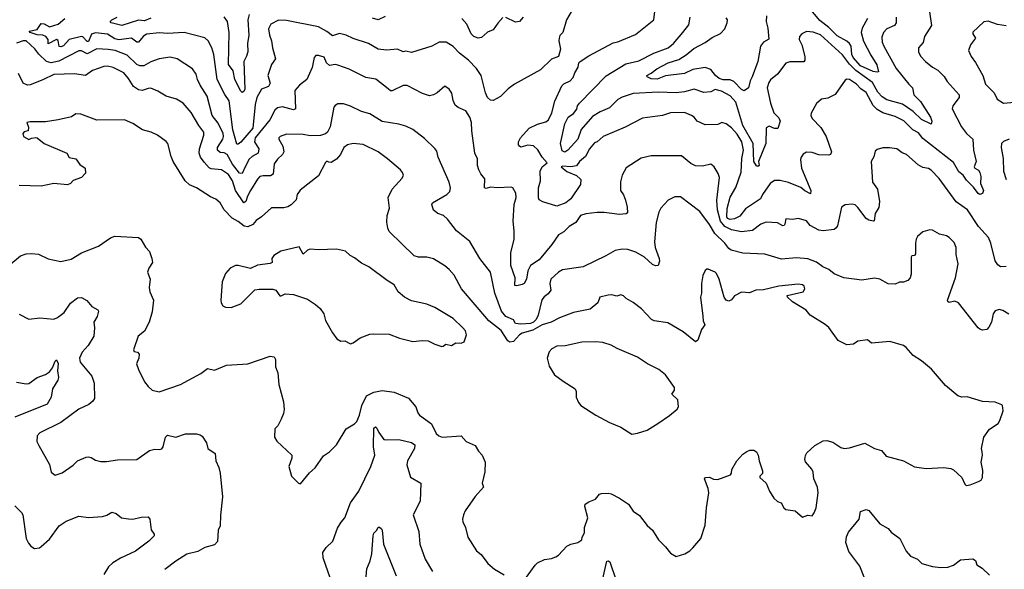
# Model space of a CAD drawing. Extents: x 1443846 to 1577407, y 839182 to 927291.
# Tile 189 of 256: x 1486609 to 1493712, y 885133 to 889097. Entities that reach past the tile are written whole.
import ezdxf

# ---------------------------------------------------------------- set-up
doc = ezdxf.new("R2010")
doc.units = 0

msp = doc.modelspace()

# ---------------------------------------------------------------- linework, layer by layer
at = {"layer": '0CON20XD'}
for points in [[(1490588, 889155), (1490553.8, 889095), (1490526.2, 889005), (1490506.4, 888983.6), (1490500, 888965), (1490497.5, 888945), (1490511.2, 888885), (1490495, 888832.5), (1490445, 888812.5), (1490366.7, 888735), (1490178.3, 888631.7), (1490132.2, 888597.8), (1490078, 888542), (1490025, 888514.3), (1490005, 888516.9), (1489983.1, 888535), (1489968.5, 888568.5), (1489937.5, 888695), (1489905.3, 888745), (1489847.3, 888805), (1489781.8, 888855), (1489735, 888904.4), (1489685, 888934), (1489635, 888934.3), (1489583.4, 888906.6), (1489435, 888860), (1489395, 888869.1), (1489375, 888864.5), (1489335, 888883.8), (1489255, 888876.9), (1489195, 888884.6), (1489125, 888924.6), (1489015, 888962.1), (1488965, 888986.2), (1488915, 888998.5), (1488865, 888980.9), (1488825, 889012.5), (1488765, 889046.1), (1488535, 889090.4), (1488475, 889092.7), (1488421.2, 889065), (1488405, 889030), (1488410, 888985), (1488426.5, 888945), (1488432.2, 888895), (1488453.6, 888815), (1488426.7, 888775), (1488399.1, 888695), (1488415, 888640), (1488404.8, 888615.2), (1488353.4, 888596.6), (1488320.3, 888535), (1488307.4, 888485), (1488290.4, 888315), (1488205, 888213.6), (1488185, 888198.6), (1488175, 888199.2), (1488146.8, 888303.2), (1488121.3, 888511.3), (1488088.5, 888558.5), (1488034.1, 888665), (1488009.7, 888845), (1487994.5, 888895), (1487969.2, 888945), (1487945, 888965.6), (1487795, 889005.5), (1487675, 888997.9), (1487618, 889002), (1487525, 888993.2), (1487498.8, 888975), (1487465, 888934.6), (1487455, 888935.4), (1487415, 888964.6), (1487325, 888950.9), (1487295, 888960), (1487241.8, 888991.8), (1487155, 889003.2), (1487127.1, 888992.9), (1487105, 888938.8), (1487095, 888939), (1487065, 888972.8), (1487055, 888975.8), (1486964.9, 888955.1), (1486925, 888909.5), (1486905, 888900.5), (1486894.6, 888904.6), (1486886.8, 888946.8), (1486875, 888953.1), (1486815, 888922.5), (1486815.2, 888955), (1486798.4, 888975), (1486775, 888985.4), (1486735, 888988.7), (1486684.2, 889005), (1486677.9, 889015), (1486735, 889027.5), (1486765, 889068.9), (1486785, 889068.1), (1486825, 889045.7), (1486886, 889064), (1486933.9, 889106.1)], [(1488265.3, 889135), (1488255.3, 889095), (1488261.6, 888985), (1488252.8, 888925), (1488254.6, 888865.4), (1488246.2, 888833.8), (1488225.6, 888794.4), (1488232.9, 888595), (1488225, 888578), (1488215, 888572.5), (1488205, 888580.8), (1488161.8, 888665), (1488148.7, 888728.7), (1488114.4, 888775), (1488121.3, 889005), (1488108, 889085), (1488085, 889116.8)], [(1493173.3, 889155), (1493185.5, 889055), (1493137.1, 888975), (1493127, 888933), (1493093.8, 888895), (1493092.5, 888865), (1493107.5, 888835), (1493144.2, 888795), (1493194, 888755), (1493233.1, 888733.1), (1493277.9, 888687.9), (1493300.5, 888650.5), (1493385.4, 888555), (1493386.4, 888535), (1493340, 888475), (1493336.2, 888455), (1493403.3, 888325), (1493438.6, 888275), (1493485.9, 888235.9), (1493488.5, 888155), (1493508.8, 888075), (1493493.8, 888035), (1493500, 888025), (1493525, 888012), (1493535, 887993.8), (1493542.9, 887965), (1493539.2, 887915), (1493561.1, 887865), (1493555, 887844), (1493535, 887835.4), (1493522.2, 887842.2), (1493489.8, 887889.8), (1493439.1, 887939.1), (1493416.2, 887975), (1493385, 888000.8), (1493345, 888066.8), (1493125, 888241.1), (1493092.2, 888282.2), (1493052.7, 888302.7), (1492988, 888368), (1492925, 888400), (1492835, 888425.3), (1492795, 888448.2), (1492767, 888477), (1492715, 888572.7), (1492677.8, 888597.8), (1492645, 888632.9), (1492595, 888665.5), (1492575, 888667.5), (1492565, 888660), (1492491.5, 888558.5), (1492438, 888532), (1492392.5, 888525), (1492357.7, 888492.3), (1492318.3, 888421.7), (1492316, 888405), (1492325.8, 888385), (1492389.5, 888319.5), (1492427.9, 888255), (1492465.7, 888145), (1492458.8, 888125), (1492445, 888119.2), (1492375, 888122.9), (1492325, 888139.2), (1492285, 888140.8), (1492262.1, 888127.9), (1492246.2, 888105), (1492242.3, 888087.7), (1492248.1, 888025), (1492315.3, 887865), (1492315, 887841.9), (1492273.5, 887863.5), (1492245, 887887.1), (1492155, 887922.3), (1492095, 887938.2), (1492054, 887936), (1492023.5, 887915), (1491966.5, 887835), (1491954.2, 887805), (1491845, 887732.1), (1491805, 887679.6), (1491765, 887659.6), (1491735, 887655.2), (1491715, 887663.8), (1491709.2, 887675), (1491711.7, 887735), (1491733.8, 887816.2), (1491775, 887886.7), (1491813.9, 887996.1), (1491819.2, 888095), (1491830.6, 888155), (1491818.8, 888215), (1491785, 888272.3), (1491745, 888317.1), (1491705, 888346.7), (1491675, 888354.4), (1491645, 888340.8), (1491555, 888339.4), (1491495.7, 888365.7), (1491473.8, 888393.8), (1491455, 888406.5), (1491405, 888426.7), (1491305, 888424.4), (1491245, 888405.6), (1491103, 888387), (1490977.8, 888322.2), (1490818.8, 888255), (1490775, 888216.7), (1490755, 888210), (1490720.6, 888165), (1490690.1, 888109.9), (1490648.1, 888075), (1490626.4, 888043.6), (1490585, 888035.2), (1490525, 888040.3), (1490514, 888035), (1490555, 888001.2), (1490625, 887974.2), (1490657.9, 887945), (1490655, 887907.9), (1490585, 887805.6), (1490549.4, 887775), (1490485, 887751.2), (1490383, 887783), (1490357, 887797), (1490352.3, 887812.3), (1490352.6, 887885), (1490367.1, 887935), (1490362.6, 888005), (1490378.6, 888035), (1490413.3, 888065), (1490377.1, 888105), (1490347.3, 888157.3), (1490316.2, 888186.2), (1490275, 888192.2), (1490225, 888178.1), (1490213.7, 888183.7), (1490208.1, 888195), (1490207.1, 888215), (1490220.8, 888245), (1490284.8, 888315.2), (1490345, 888344), (1490405, 888360.9), (1490424.3, 888375.7), (1490447.7, 888425), (1490469.5, 888510.5), (1490519.7, 888620.3), (1490535, 888634), (1490581.2, 888655), (1490600.9, 888679.1), (1490613.8, 888715), (1490638, 888755), (1490643.3, 888785), (1490652.5, 888795), (1490715, 888836), (1490889.7, 888930.3), (1490925, 888937.5), (1491050.3, 888989.7), (1491183.1, 889095), (1491193.1, 889175)], [(1491996.9, 889125), (1491993.3, 889085), (1492006.7, 889035), (1492012.9, 888957.1), (1491975, 888934.3), (1491953.4, 888906.6), (1491934.6, 888795), (1491894.1, 888685.9), (1491877.6, 888655), (1491866.9, 888605), (1491835, 888584.5), (1491815, 888592.9), (1491761.6, 888651.6), (1491735, 888663.5), (1491685, 888663.8), (1491655, 888672.8), (1491627.8, 888695), (1491595, 888738.7), (1491555, 888752.5), (1491465, 888737.3), (1491405, 888709.5), (1491267.6, 888692.4), (1491207, 888667), (1491165, 888670.6), (1491136.7, 888685), (1491133.3, 888695), (1491165, 888710.5), (1491205, 888742.7), (1491288, 888785), (1491365, 888810.8), (1491416.5, 888843.5), (1491471.2, 888888.8), (1491555, 888931.8), (1491605, 888968.9), (1491665, 888997.5), (1491695, 889032), (1491712.5, 889075), (1491714.4, 889095), (1491705, 889109.4)], [(1492725.6, 889105), (1492686, 889035), (1492680, 889005), (1492695, 888943.3), (1492750.1, 888840.1), (1492791.2, 888771.2), (1492805, 888721.2), (1492795, 888717.5), (1492765, 888724.3), (1492675.4, 888765), (1492620.7, 888825), (1492612.8, 888845), (1492606.3, 888905), (1492595, 888925.3), (1492575, 888942.5), (1492505, 888980.7), (1492445, 889039.8), (1492381.1, 889091.1), (1492305, 889182.7)], [(1487555, 889108), (1487510.3, 889089.7), (1487465, 889094.9), (1487345, 889056.2), (1487270, 889075), (1487262.9, 889082.9), (1487272.7, 889095), (1487313.1, 889115)], [(1489245, 889119.2), (1489195, 889096.9), (1489155, 889108.1)], [(1490095, 889112), (1490057.6, 889072.4), (1490025, 889024), (1489983.1, 889006.9), (1489941.3, 888968.7), (1489915.8, 888964.2), (1489885, 888976.7), (1489865.6, 888995), (1489835, 889064.5), (1489797.9, 889105)], [(1490241.2, 889115), (1490215, 889084), (1490185, 889078.8), (1490115, 889114)], [(1491672.7, 888582.7), (1491625, 888594.4), (1491595, 888575.6), (1491545, 888571.8), (1491475, 888596.1), (1491405, 888577.5), (1491345, 888570), (1491215.3, 888575.3), (1491035, 888564.6), (1490955, 888538.2), (1490925, 888520.4), (1490865, 888460.2), (1490796.6, 888433.4), (1490740.4, 888399.6), (1490659.5, 888305), (1490634.5, 888235.5), (1490564.4, 888155), (1490541.7, 888141.7), (1490522.3, 888152.3), (1490509.6, 888205), (1490542.5, 888345), (1490566.7, 888395), (1490605, 888420), (1490627.2, 888452.8), (1490632.9, 888475), (1490646.9, 888495), (1490838.8, 888691.2), (1490981.9, 888778.1), (1491075, 888800.6), (1491183.6, 888856.4), (1491287.1, 888895), (1491325, 888924.2), (1491393.8, 889005), (1491435, 889061.2), (1491445.6, 889115)], [(1492930.6, 889115), (1492932.7, 889075), (1492919.4, 889055), (1492865, 889030.9), (1492840, 889005), (1492828.6, 888971.4), (1492831.8, 888935), (1492842.5, 888905), (1492931.9, 888745), (1493022.9, 888632.9), (1493049.1, 888605), (1493058.5, 888555), (1493107.7, 888507.7), (1493179.1, 888395), (1493188.2, 888365), (1493185, 888344.2), (1493115, 888376.9), (1493054.6, 888434.6), (1492976.8, 888486.8), (1492865, 888519.5), (1492831.2, 888541.2), (1492800.7, 888575), (1492760.5, 888645), (1492640.3, 888730.3), (1492595.9, 888775.9), (1492545, 888842.5), (1492385, 888987.1), (1492333.8, 889006.2), (1492285, 889011.5), (1492252, 888995), (1492233.7, 888976.3), (1492232.9, 888955), (1492252.2, 888915), (1492272.1, 888832.1), (1492272.5, 888805), (1492265, 888794.3), (1492165, 888793.5), (1492135, 888784.4), (1492076, 888704), (1492025, 888662.2), (1492012.9, 888645), (1492001.1, 888605), (1492026.2, 888495), (1492049.1, 888425), (1492085, 888390), (1492095.8, 888364.2), (1492077.7, 888312.3), (1492055, 888312.9), (1492015, 888329.4), (1491993.2, 888316.8), (1491990.5, 888205), (1491938.8, 888075), (1491942.5, 888045), (1491935, 888037.5), (1491925, 888042.5), (1491904.7, 888074.7), (1491899.5, 888205), (1491825.5, 888335), (1491775, 888501.9), (1491735, 888547.9), (1491672.7, 888582.7)], [(1493725, 889052.2), (1493663.2, 889063.2), (1493595, 889086.2), (1493565, 889082.5), (1493483.9, 889006.1), (1493483.8, 888995), (1493503.8, 888965), (1493468, 888915), (1493453.8, 888875), (1493471.7, 888831.7), (1493505, 888788.8), (1493556.9, 888695), (1493575, 888631.2), (1493638.8, 888568.8), (1493661.2, 888525), (1493705.8, 888495.8), (1493785, 888502.9)], [(1488235.2, 888034.8), (1488215, 887986.7), (1488195, 887989.6), (1488145.1, 888055.1), (1488106.6, 888125), (1488085, 888137.5), (1488055, 888138.2), (1488036.2, 888155), (1488036.2, 888175), (1488075.2, 888235), (1488079.8, 888255), (1488076.2, 888275), (1488040.5, 888350.5), (1487998.2, 888405), (1487960.4, 888545), (1487910.9, 888625), (1487891.8, 888665), (1487881.5, 888705), (1487855, 888742.5), (1487745, 888814.4), (1487695, 888827.8), (1487615, 888815.5), (1487555, 888793.8), (1487505, 888764.6), (1487475, 888763.1), (1487455, 888773.8), (1487385, 888841.8), (1487298, 888875), (1487246.9, 888883.1), (1487165, 888885.8), (1487095, 888850.8), (1487055, 888872.7), (1487035, 888872.8), (1486891.5, 888798.5), (1486835, 888785.1), (1486801.5, 888795), (1486747.8, 888847.8), (1486717.8, 888887.8), (1486655, 888943.6), (1486635, 888944.2), (1486585, 888928.9)], [(1493725, 887317.8), (1493685, 887315.6), (1493665, 887328.6), (1493645, 887357.5), (1493614.7, 887485), (1493598.8, 887525), (1493526, 887606), (1493445.6, 887725), (1493365, 887783.1), (1493241.1, 887951.1), (1493185, 888011.4), (1493165, 888022.9), (1493125, 888030.8), (1493089.5, 888049.5), (1493006.2, 888125), (1492975, 888136.2), (1492937.5, 888165), (1492883.6, 888173.6), (1492835, 888173.3), (1492795, 888160), (1492781.1, 888148.9), (1492771.7, 888108.3), (1492750.8, 888075), (1492760, 887925), (1492797.1, 887875), (1492810.6, 887785), (1492806.6, 887743.4), (1492781.4, 887698.6), (1492773.8, 887646.2), (1492765, 887643.3), (1492735, 887651.2), (1492715, 887663.8), (1492655, 887742), (1492635, 887761.2), (1492615, 887766.2), (1492565, 887762.5), (1492536.4, 887743.6), (1492508.8, 887611.2), (1492497.7, 887592.3), (1492485, 887583.8), (1492405, 887573.1), (1492375, 887578.6), (1492311.7, 887611.7), (1492285, 887646.5), (1492227.7, 887662.3), (1492183.2, 887656.8), (1492135, 887660), (1492128.8, 887621.2), (1492125, 887612), (1492115, 887610.6), (1492075, 887632.1), (1491995, 887637.3), (1491955, 887622.2), (1491894.6, 887575.4), (1491815, 887567.8), (1491745, 887580.2), (1491695, 887604.4), (1491663.9, 887643.9), (1491641.9, 887725), (1491639.3, 887795), (1491657.9, 887957.9), (1491647.9, 887987.9), (1491620, 888035), (1491595, 888054.3), (1491535, 888039.4), (1491485, 888043.1), (1491450.2, 888060.2), (1491384.2, 888114.2), (1491165.6, 888114.4), (1491091.1, 888098.9), (1490985, 888028), (1490954.2, 887975), (1490942.7, 887927.3), (1490942.2, 887865), (1490964, 887834), (1490980.4, 887795), (1490991.9, 887745), (1490992.5, 887705), (1490985, 887697.5), (1490935, 887693.1), (1490826.1, 887706.1), (1490774.7, 887705.3), (1490692.2, 887697.8), (1490654.6, 887685.4), (1490620.8, 887635), (1490572, 887605), (1490535, 887565.8), (1490495.3, 887544.7), (1490446.7, 887475), (1490355.4, 887365), (1490295, 887323.6), (1490273.7, 887285), (1490264.6, 887225), (1490249.3, 887195), (1490235, 887185.8), (1490195, 887176.5), (1490180, 887180), (1490182.2, 887235), (1490151.2, 887325), (1490152.1, 887415), (1490175.7, 887514.3), (1490175.4, 887574.6), (1490167.8, 887645), (1490175.6, 887765), (1490190, 887815), (1490188.8, 887845), (1490166.7, 887885), (1490155, 887890), (1490055, 887884.5), (1490005, 887888.6), (1489975, 887880), (1489961.2, 887885), (1489965, 887950), (1489935.9, 887985.9), (1489921.2, 888015), (1489912, 888045), (1489912.3, 888092.3), (1489892.2, 888135), (1489870.4, 888295), (1489868.2, 888355), (1489856.4, 888395), (1489828.6, 888438.6), (1489772.6, 888462.6), (1489750.9, 888480.9), (1489736, 888515), (1489726.4, 888566.4), (1489707.5, 888595), (1489675, 888617.5), (1489619.7, 888570.3), (1489594.3, 888555.7), (1489565, 888548.6), (1489514.6, 888564.6), (1489405, 888621.4), (1489375, 888621.4), (1489295, 888584), (1489285, 888584.3), (1489267.8, 888597.8), (1489178.9, 888668.9), (1489105, 888679.4), (1488985, 888741.4), (1488905, 888770), (1488885, 888772.9), (1488845, 888765.7), (1488822.5, 888785), (1488805, 888826), (1488765, 888840), (1488745, 888838.8), (1488732.5, 888825), (1488718.3, 888751.7), (1488681.1, 888665), (1488628, 888625), (1488594.6, 888585.4), (1488599.2, 888455), (1488585, 888448.1), (1488505, 888469.5), (1488468.3, 888461.7), (1488449.2, 888445), (1488414.5, 888375), (1488308.4, 888245), (1488303.5, 888215), (1488333.8, 888165), (1488329.2, 888135), (1488285, 888110), (1488265, 888091.3), (1488235.2, 888034.8)], [(1493745, 886972), (1493700.7, 886999.3), (1493675, 887007.5), (1493645, 886996.2), (1493632.5, 886975), (1493620, 886915), (1493600.9, 886879.1), (1493585, 886862), (1493555, 886857.5), (1493535, 886863.8), (1493524.4, 886874.4), (1493382, 887055), (1493355, 887067.8), (1493315, 887058), (1493304.4, 887064.4), (1493302, 887075), (1493360, 887235), (1493380, 887335), (1493363.9, 887403.9), (1493363.8, 887455), (1493350.5, 887490.5), (1493315, 887526.7), (1493295, 887538.8), (1493245, 887551.2), (1493195, 887580), (1493175, 887582.5), (1493123.9, 887566.1), (1493085, 887532.5), (1493076.2, 887515), (1493070.6, 887485), (1493070.8, 887409.2), (1493065, 887396.7), (1493045, 887393.3), (1493038.8, 887385), (1493038.8, 887261.2), (1493033.8, 887235), (1493016.7, 887215), (1492985, 887204), (1492955, 887203.8), (1492925, 887188.8), (1492875, 887192), (1492815, 887226.2), (1492775, 887233.8), (1492685, 887219.2), (1492555, 887234), (1492485, 887263.3), (1492445.3, 887295.3), (1492403.8, 887313.8), (1492357.9, 887347.9), (1492295, 887371.5), (1492211.8, 887378.2), (1492105, 887370.7), (1491985, 887406.4), (1491826.6, 887413.4), (1491740.8, 887435), (1491725, 887445.5), (1491696.1, 887486.1), (1491624.4, 887554.4), (1491585, 887619.2), (1491515, 887714.2), (1491375, 887818.8), (1491335, 887820), (1491287.5, 887795), (1491235, 887736.7), (1491220.9, 887709.1), (1491199.4, 887635), (1491189.5, 887495), (1491192.7, 887455), (1491221.9, 887375), (1491224.2, 887355), (1491216, 887324), (1491195, 887322), (1491175, 887330.8), (1491117.5, 887385), (1491055, 887419.5), (1490995, 887439.4), (1490955, 887441.4), (1490905, 887432.5), (1490837.4, 887392.6), (1490675, 887314.4), (1490525, 887293.3), (1490495, 887275.8), (1490440.8, 887225), (1490432.5, 887195), (1490440.8, 887145), (1490421.4, 887118.6), (1490392.6, 887097.4), (1490374.7, 887075.3), (1490348.5, 886965), (1490335.2, 886935), (1490315, 886915.1), (1490295, 886905.3), (1490225, 886900.2), (1490185.7, 886905), (1490171.1, 886931.1), (1490116.7, 886956.7), (1490085, 886994.4), (1490036, 887125), (1490006.2, 887276.2), (1489929.4, 887375), (1489857.4, 887497.4), (1489760.8, 887575), (1489695, 887658), (1489665.8, 887685), (1489625, 887699.2), (1489594.3, 887724.3), (1489581.2, 887765), (1489586.2, 887775), (1489690.8, 887835), (1489711.3, 887858.7), (1489716.9, 887885), (1489706.9, 887925), (1489628, 888105), (1489618.3, 888148.3), (1489605, 888168.8), (1489530.3, 888240.3), (1489445, 888304.2), (1489395, 888328.6), (1489345, 888343.1), (1489225, 888363.5), (1489135, 888416.9), (1489075.6, 888435.6), (1488995, 888474.2), (1488945, 888490.8), (1488905, 888489.2), (1488885, 888478.8), (1488876, 888465), (1488849.4, 888325), (1488828.6, 888285), (1488815, 888273.1), (1488778.8, 888261.2), (1488705, 888258.7), (1488655, 888267.9), (1488535, 888272.5), (1488488.6, 888255), (1488478.6, 888245), (1488478.1, 888235), (1488508.5, 888185), (1488515.6, 888145), (1488505, 888125.8), (1488467.8, 888092.2), (1488445, 888056.2), (1488437.7, 887982.3), (1488418.3, 887971.7), (1488365, 887971.5), (1488342.5, 887965), (1488323.7, 887946.3), (1488275, 887863.9), (1488252.4, 887825), (1488239.4, 887785), (1488225, 887776.4), (1488165.2, 887865), (1488143.3, 887935), (1488115, 887981.1), (1488065, 888014.7), (1487990.2, 888020.2), (1487975, 888029.2), (1487939.1, 888069.1), (1487914.6, 888105), (1487904.5, 888135), (1487906.2, 888165), (1487937.3, 888265), (1487936.7, 888285), (1487900.4, 888335), (1487847.2, 888427.2), (1487787.8, 888495), (1487740, 888525), (1487665, 888545.5), (1487605, 888582.5), (1487555, 888602.2), (1487535, 888601.8), (1487493, 888587), (1487465, 888590), (1487430, 888615), (1487395, 888673.1), (1487360.6, 888715), (1487283.1, 888753.1), (1487242.7, 888762.7), (1487215, 888760), (1487135, 888731.4), (1487084.3, 888695.7), (1487005, 888706.9), (1486855, 888702.9), (1486775, 888663.3), (1486685, 888627.1), (1486665, 888625.6), (1486635, 888639.2), (1486599.5, 888709.5)], [(1490265, 885076.7), (1490327, 885163), (1490345, 885178.8), (1490395, 885202.5), (1490445, 885210), (1490477, 885223), (1490496.2, 885235), (1490555, 885298.8), (1490585, 885313.8), (1490635, 885326.7), (1490663.3, 885345), (1490666.2, 885365), (1490683.8, 885395), (1490684.2, 885435), (1490707.1, 885502.9), (1490685.8, 885585), (1490688, 885602), (1490715, 885620), (1490761.7, 885638.3), (1490792.5, 885675), (1490805, 885679.4), (1490855, 885681.2), (1490875, 885676), (1490936.6, 885646.6), (1491001.7, 885601.7), (1491035, 885552), (1491080.9, 885520.9), (1491135, 885448), (1491174.5, 885414.5), (1491216.7, 885345), (1491268.8, 885295), (1491305, 885250), (1491343.9, 885223.9), (1491406.1, 885243.9), (1491443.6, 885266.4), (1491465, 885287.5), (1491523.3, 885355), (1491555, 885450), (1491564, 885575), (1491580, 885685), (1491576.7, 885715), (1491548.8, 885785), (1491556.1, 885793.9), (1491585, 885797.1), (1491615, 885782.2), (1491645, 885780.6), (1491736.6, 885813.4), (1491743.8, 885825), (1491746.7, 885853.3), (1491783.3, 885915), (1491825, 885962.5), (1491855, 885982.5), (1491875, 885992.5), (1491905, 885992.5), (1491925, 885980), (1491936.4, 885956.4), (1491943.3, 885915), (1491967, 885843), (1491967, 885823), (1491947.5, 885805), (1491947.5, 885795), (1491993.8, 885755), (1492018.8, 885695), (1492050, 885645), (1492075, 885622.5), (1492103, 885613), (1492122, 885575), (1492135, 885563.8), (1492203.6, 885553.6), (1492255, 885507.5), (1492295, 885522.5), (1492325, 885517.5), (1492341.2, 885538.8), (1492355.7, 885575), (1492370, 885685), (1492364, 885725), (1492338.6, 885785), (1492335.9, 885805.9), (1492334.1, 885834.1), (1492324.2, 885854.2), (1492278.3, 885908.3), (1492274, 885925), (1492277.7, 885952.3), (1492288.3, 885971.7), (1492344.2, 886025.8), (1492405, 886058.8), (1492430.7, 886060.7), (1492475, 886050), (1492532.3, 886012.3), (1492555.9, 886004.1), (1492595, 886008.8), (1492705, 886042), (1492775, 886004), (1492825, 885988.8), (1492859.3, 885949.3), (1492985, 885916.2), (1493065, 885871.2), (1493148.8, 885858.8), (1493275, 885866), (1493325, 885858.8), (1493345, 885850), (1493405.7, 885795.7), (1493426.4, 885746.4), (1493437, 885737), (1493465, 885741.2), (1493525, 885766.2), (1493543.9, 885776.1), (1493553.8, 885795), (1493556, 885845), (1493544.2, 885905), (1493554, 885955), (1493551.2, 885978.8), (1493546.2, 886005), (1493563.3, 886085), (1493605, 886142.5), (1493667.5, 886185), (1493680, 886205), (1493702.5, 886275), (1493700, 886315), (1493695, 886320), (1493645, 886338.8), (1493555, 886344), (1493445, 886376.2), (1493405, 886374.2), (1493376.7, 886385), (1493288.3, 886458.3), (1493187, 886577), (1493115, 886636.7), (1493053.3, 886675), (1493005, 886733.3), (1492985, 886746.2), (1492885.6, 886775.6), (1492755, 886764), (1492725, 886788.8), (1492655, 886779.2), (1492625, 886755.7), (1492575, 886751.2), (1492513.5, 886783.5), (1492445, 886877.5), (1492419.5, 886899.5), (1492311.2, 886965), (1492282.4, 887002.4), (1492185, 887062), (1492147.5, 887095), (1492145, 887106.7), (1492260, 887135), (1492271.9, 887155), (1492267.5, 887175), (1492256.2, 887185), (1492225, 887190.5), (1492085, 887174.3), (1491975, 887147.5), (1491920, 887145), (1491873.9, 887126.1), (1491815, 887132.5), (1491766, 887105), (1491744.2, 887075.8), (1491725, 887066), (1491705, 887074.3), (1491690, 887095), (1491653.8, 887225), (1491635, 887266.2), (1491625, 887276), (1491575, 887296.7), (1491565, 887296.7), (1491555, 887287.5), (1491537.3, 887252.7), (1491526.4, 887193.6), (1491528, 887125), (1491520, 887095), (1491538.3, 886958.3), (1491539.2, 886925), (1491552.5, 886895), (1491527, 886863), (1491500, 886785), (1491485, 886773.8), (1491395, 886846), (1491285, 886910), (1491185, 886924), (1491166.7, 886935), (1491095, 887011.2), (1491035, 887058), (1490983.3, 887085), (1490965, 887106), (1490945, 887113.3), (1490917.5, 887102.5), (1490881.7, 887111.7), (1490855, 887110), (1490793.6, 887096.4), (1490778.8, 887055), (1490725, 887010), (1490605, 886986), (1490503, 886947), (1490442.5, 886915), (1490378.5, 886895), (1490311.9, 886858.1), (1490234.5, 886835), (1490215, 886824.6), (1490170.8, 886775), (1490145, 886771.5), (1490130.2, 886780.2), (1490083.4, 886855), (1489994.1, 886925), (1489797.1, 887155), (1489744.3, 887254.3), (1489708, 887295), (1489675, 887322.5), (1489593.2, 887373.2), (1489545.9, 887384.1), (1489485, 887384.2), (1489455, 887394.2), (1489275, 887568.8), (1489263.9, 887593.9), (1489257.6, 887637.6), (1489261.1, 887685), (1489276.7, 887736.7), (1489267.8, 887815), (1489295.5, 887874.5), (1489368.8, 887955), (1489376.7, 887975), (1489371.2, 887995), (1489356.2, 888015), (1489263.4, 888093.4), (1489195, 888144.6), (1489085.9, 888195.9), (1489015.5, 888204.5), (1488974, 888195), (1488948.6, 888175), (1488924.5, 888125.5), (1488895, 888091.2), (1488855, 888067.5), (1488838.3, 888068.3), (1488825, 888076.7), (1488815, 888067.5), (1488765, 887970.8), (1488633.2, 887866.8), (1488610, 887835), (1488602.7, 887797.3), (1488568.3, 887761.7), (1488543, 887747), (1488515, 887740), (1488425, 887740.8), (1488353.8, 887675), (1488315, 887648.6), (1488291.1, 887618.9), (1488255, 887603.8), (1488228.8, 887608.8), (1488185, 887642.5), (1488142.5, 887665), (1488084.3, 887725), (1488055.8, 887775.8), (1488025, 887803.3), (1487985, 887820), (1487885.7, 887885), (1487835, 887905.8), (1487804, 887935), (1487716.7, 888075), (1487701.1, 888111.1), (1487677.5, 888205), (1487665, 888218.8), (1487602.5, 888265), (1487557.5, 888285), (1487495, 888302.5), (1487425, 888347.5), (1487365, 888374), (1487165, 888371.4), (1487050, 888415), (1487015, 888417.5), (1486983.9, 888396.1), (1486885.9, 888374.1), (1486795, 888360), (1486685, 888360), (1486660, 888355), (1486671.7, 888321.7), (1486670, 888295), (1486641.7, 888288.3), (1486632.5, 888275), (1486637.5, 888255), (1486675, 888232.5), (1486695, 888242.5), (1486725, 888247.5), (1486735, 888243.8), (1486786.7, 888205), (1486950, 888135), (1486965, 888102), (1487015, 888093.8), (1487042.3, 888052.3), (1487082.5, 888025), (1487085, 887990), (1487055, 887960), (1486995, 887937.5), (1486974.5, 887915.5), (1486955, 887906.9), (1486855, 887915.7), (1486764.4, 887895.6), (1486605, 887900.8)], [(1493747.5, 888235), (1493705, 888219.2), (1493692.5, 888205), (1493688.6, 888175), (1493702.5, 888095), (1493706.7, 888005), (1493725.4, 887945.4)], [(1486544.1, 887335.9), (1486615, 887393.8), (1486655, 887407.5), (1486695, 887411.4), (1486745, 887405.8), (1486815, 887372.5), (1486905, 887354), (1486981.2, 887368.8), (1487055.8, 887414.2), (1487177.7, 887462.3), (1487265, 887522.5), (1487295, 887536.7), (1487465, 887526.7), (1487482.5, 887515), (1487516.4, 887456.4), (1487546.7, 887425), (1487563.3, 887375), (1487566.7, 887345), (1487540, 887305), (1487531.2, 887275), (1487551.2, 887225), (1487544, 887165), (1487548, 887135), (1487574, 887075), (1487565, 886990), (1487544.2, 886915), (1487509.3, 886850.7), (1487462.9, 886815), (1487430, 886715), (1487434.2, 886704.2), (1487458.1, 886698.1), (1487472, 886685), (1487468.6, 886655), (1487452.5, 886615), (1487466, 886575), (1487508.8, 886485), (1487535, 886450), (1487564.1, 886424.1), (1487615, 886413.3), (1487770, 886465), (1487915, 886543.8), (1487965, 886582), (1488015, 886568.8), (1488100, 886605), (1488255, 886614.2), (1488415, 886670), (1488445, 886666.2), (1488454.3, 886645), (1488455, 886592.5), (1488470.7, 886550.7), (1488478, 886465), (1488511.7, 886341.7), (1488516, 886285), (1488512.5, 886257.5), (1488496.2, 886215), (1488472.3, 886167.7), (1488450, 886145), (1488446.7, 886085), (1488465, 886057.5), (1488571.2, 885955), (1488572.5, 885935), (1488550, 885875), (1488570, 885805), (1488620, 885755), (1488635, 885750), (1488700.5, 885829.5), (1488740, 885865), (1488800, 885950), (1488845, 885980), (1488895, 886030), (1488964.5, 886145.5), (1489025, 886181.9), (1489041.7, 886198.3), (1489061.5, 886245), (1489077.1, 886315), (1489111.4, 886385), (1489165, 886411.1), (1489225, 886421.9), (1489309.7, 886409.7), (1489415, 886366), (1489466.2, 886305), (1489481.4, 886261.4), (1489493.8, 886245), (1489580.9, 886180.9), (1489612.7, 886112.7), (1489632.5, 886095), (1489656.1, 886086.1), (1489795, 886096.2), (1489830, 886055), (1489895.5, 886025.5), (1489918.8, 885985), (1489945, 885956.7), (1489968, 885905), (1489963.8, 885835), (1489946, 885755), (1489953.8, 885725), (1489895, 885657.5), (1489823.8, 885555), (1489810, 885525), (1489803.8, 885495), (1489806.7, 885475), (1489823.9, 885433.9), (1489841.2, 885365), (1489905, 885266.7), (1489938.3, 885238.3), (1489986.2, 885175), (1490035, 885133.8), (1490105, 885093.8)], [(1489655, 886740), (1489665, 886742.5), (1489683.6, 886756.4), (1489723.6, 886746.4), (1489755, 886766.2), (1489795, 886763.3), (1489816.4, 886773.6), (1489832.5, 886825), (1489825, 886852.5), (1489806.2, 886875), (1489735, 886940.6), (1489605, 887021.9), (1489545, 887045.6), (1489435, 887070), (1489385.8, 887095), (1489338.6, 887135), (1489311.4, 887185), (1489260, 887215), (1489126.7, 887315), (1489075, 887340.8), (1489025, 887380), (1488992.5, 887395), (1488958.3, 887428.3), (1488895, 887441.2), (1488765, 887437.1), (1488705, 887441.9), (1488685, 887434.4), (1488655, 887406.2), (1488625, 887458), (1488492.7, 887427.3), (1488443.3, 887395), (1488427.5, 887375), (1488430, 887345), (1488415, 887337.5), (1488323.6, 887326.4), (1488275, 887302.5), (1488185, 887323.8), (1488165, 887323.3), (1488127.5, 887305), (1488093.9, 887266.1), (1488070, 887205), (1488060, 887075), (1488062.5, 887055), (1488075, 887032.5), (1488093.9, 887023.9), (1488135, 887022), (1488205, 887046.7), (1488305, 887147.5), (1488336.4, 887153.6), (1488435, 887153.3), (1488455.9, 887145.9), (1488485, 887106.2), (1488495, 887104.2), (1488525, 887118.8), (1488585, 887113.8), (1488685, 887080), (1488743, 887043), (1488776.2, 887015), (1488803.3, 886975), (1488816.1, 886926.1), (1488865, 886837.5), (1488897.5, 886795), (1488925, 886777.5), (1488955, 886780), (1488995, 886760), (1489015, 886766.2), (1489065, 886801.2), (1489135, 886828.8), (1489165, 886830.8), (1489275, 886828), (1489349.5, 886799.5), (1489445, 886776.7), (1489515, 886783.3), (1489555, 886780), (1489605, 886756.7), (1489655, 886740)], [(1486605, 886973.8), (1486675, 886938), (1486755, 886946), (1486855, 886938), (1486882.1, 886947.9), (1486930.9, 886985), (1486975, 887051.9), (1487025, 887090), (1487055, 887094.2), (1487092.4, 887072.4), (1487129.3, 887029.3), (1487172.5, 887005), (1487177.1, 886995), (1487167.1, 886955), (1487143.8, 886915), (1487148, 886875), (1487144.3, 886815), (1487104, 886746), (1487060.2, 886699.8), (1487040.8, 886655), (1487045.8, 886625.8), (1487129.2, 886525), (1487146.4, 886476.4), (1487149.5, 886365), (1487137.1, 886345), (1487107.5, 886322.5)], [(1491025, 886106.7), (1491065, 886113.8), (1491135, 886136.7), (1491212.5, 886185), (1491297.3, 886242.7), (1491351.7, 886288.3), (1491362.5, 886305), (1491357.5, 886355), (1491313.8, 886395), (1491333.8, 886425), (1491333.8, 886445), (1491268, 886535), (1491218.8, 886575), (1491138.8, 886615), (1491065, 886662.5), (1490918.8, 886725), (1490875, 886750.5), (1490815, 886768.2), (1490765, 886773.3), (1490665, 886770), (1490545, 886744.3), (1490485, 886741.5), (1490446.9, 886723.1), (1490427.6, 886702.4), (1490414.2, 886655), (1490428.7, 886598.7), (1490466.2, 886535), (1490529.1, 886489.1), (1490616.2, 886435), (1490623.3, 886415), (1490623.3, 886375), (1490640, 886335), (1490657.5, 886315), (1490765, 886243.8), (1490865, 886191.2), (1490945, 886158.8), (1491025, 886106.7)], [(1486585, 886482.9), (1486655, 886470.8), (1486675, 886473.8), (1486735.8, 886515), (1486795, 886538.7), (1486823.3, 886556.7), (1486845.4, 886585), (1486865, 886634), (1486875, 886643.8), (1486886.8, 886616.8), (1486881.3, 886565), (1486888.5, 886515), (1486883.6, 886496.4), (1486846.2, 886435), (1486837.3, 886375), (1486806.7, 886323.3), (1486575, 886228.9)], [(1487107.5, 886322.5), (1487035, 886288.8), (1486905, 886190.8), (1486755, 886117.5), (1486736.2, 886095), (1486733.8, 886055), (1486746.1, 886026.1), (1486825, 885887.5), (1486835, 885833.3), (1486865, 885812.5), (1486915, 885827.5), (1486995, 885883.8), (1487025, 885916), (1487089.5, 885940.5), (1487105, 885943.8), (1487125, 885938.8), (1487155, 885920), (1487195, 885910), (1487235, 885909.2), (1487315, 885922.5), (1487454.2, 885925.8), (1487545, 885988.8), (1487585, 886000), (1487615, 885996.2), (1487635, 886001.2), (1487645, 886016.7), (1487660.6, 886085), (1487675, 886100.6), (1487735, 886085.4), (1487805, 886109.7), (1487885, 886109.6), (1487912.2, 886102.2), (1487925, 886092.1), (1487955.8, 886045), (1487967.5, 886005), (1488018.3, 885968.3), (1488023.3, 885915), (1488045.8, 885865.8), (1488056, 885825), (1488072.9, 885655), (1488057.7, 885522.3), (1488056, 885445), (1488042, 885415), (1488037, 885333), (1488015, 885308), (1487945, 885289.2), (1487895, 885260), (1487815, 885242.5), (1487735, 885191.4), (1487655, 885130)], [(1488850.6, 885065), (1488797.5, 885215), (1488795.7, 885254.3), (1488819.7, 885290.3), (1488867.5, 885335), (1488901.7, 885428.3), (1488927.7, 885472.3), (1488955.8, 885505), (1488995, 885611.2), (1489054.6, 885695.4), (1489143.3, 885875), (1489172.2, 885955), (1489160.9, 886015), (1489165, 886150), (1489175, 886159.4), (1489185, 886150.8), (1489199.4, 886119.4), (1489235, 886070), (1489255, 886065.6), (1489345, 886067.8), (1489435, 886046.8), (1489459.9, 886029.9), (1489457, 886003), (1489407.5, 885915), (1489402.9, 885885), (1489428.2, 885798.2), (1489504, 885754), (1489496.9, 885625), (1489447.5, 885525), (1489489.2, 885405), (1489495.8, 885315), (1489535, 885206.7), (1489586.2, 885116.2)], [(1486575, 885590), (1486623.1, 885543.1), (1486631.1, 885525), (1486655.8, 885355), (1486672.1, 885322.1), (1486690.3, 885300.3), (1486715, 885283.8), (1486752, 885288), (1486765, 885296.2), (1486825, 885350), (1486893.5, 885446.5), (1486945, 885479.1), (1487035, 885515.6), (1487105, 885506.9), (1487205.7, 885514.3), (1487237.9, 885522.1), (1487275, 885543.8), (1487305, 885536.2), (1487344.6, 885504.6), (1487395, 885495.5), (1487426.5, 885493.5), (1487485, 885508.8), (1487535, 885511.8), (1487547, 885495), (1487557.5, 885417.5), (1487580, 885385), (1487580, 885375), (1487541.2, 885335), (1487445, 885262.5), (1487337.3, 885212.7), (1487280.8, 885179.2), (1487250.6, 885149.4), (1487215, 885096.2)], [(1492701.2, 885075), (1492669.5, 885155), (1492590.1, 885260.1), (1492568.2, 885325), (1492573.1, 885366.9), (1492588.8, 885401.2), (1492665.5, 885494.5), (1492675, 885550), (1492715, 885564), (1492735, 885556), (1492815, 885460), (1492875, 885427.5), (1492895, 885400), (1492958, 885355), (1493005, 885262.5), (1493035, 885227.5), (1493085.8, 885205.8), (1493116.7, 885175), (1493195, 885152.9), (1493255, 885145.7), (1493305, 885147.5), (1493345, 885163.3), (1493395, 885200), (1493485, 885208.8), (1493505, 885196.7), (1493514.4, 885164.4), (1493551.7, 885141.7), (1493605, 885090)], [(1489103.1, 885025), (1489112.5, 885135), (1489137.4, 885192.6), (1489150, 885245), (1489157.8, 885375), (1489165, 885393.8), (1489186, 885414), (1489195, 885436.7), (1489205, 885436.7), (1489218, 885425), (1489223.8, 885415), (1489234.4, 885315), (1489324.5, 885085)], [(1490812.7, 885055), (1490845, 885192), (1490855, 885194.2), (1490865.3, 885185.3), (1490908.5, 885058.5)]]:
    msp.add_lwpolyline(points, dxfattribs=at)

doc.saveas('drawing.dxf')
